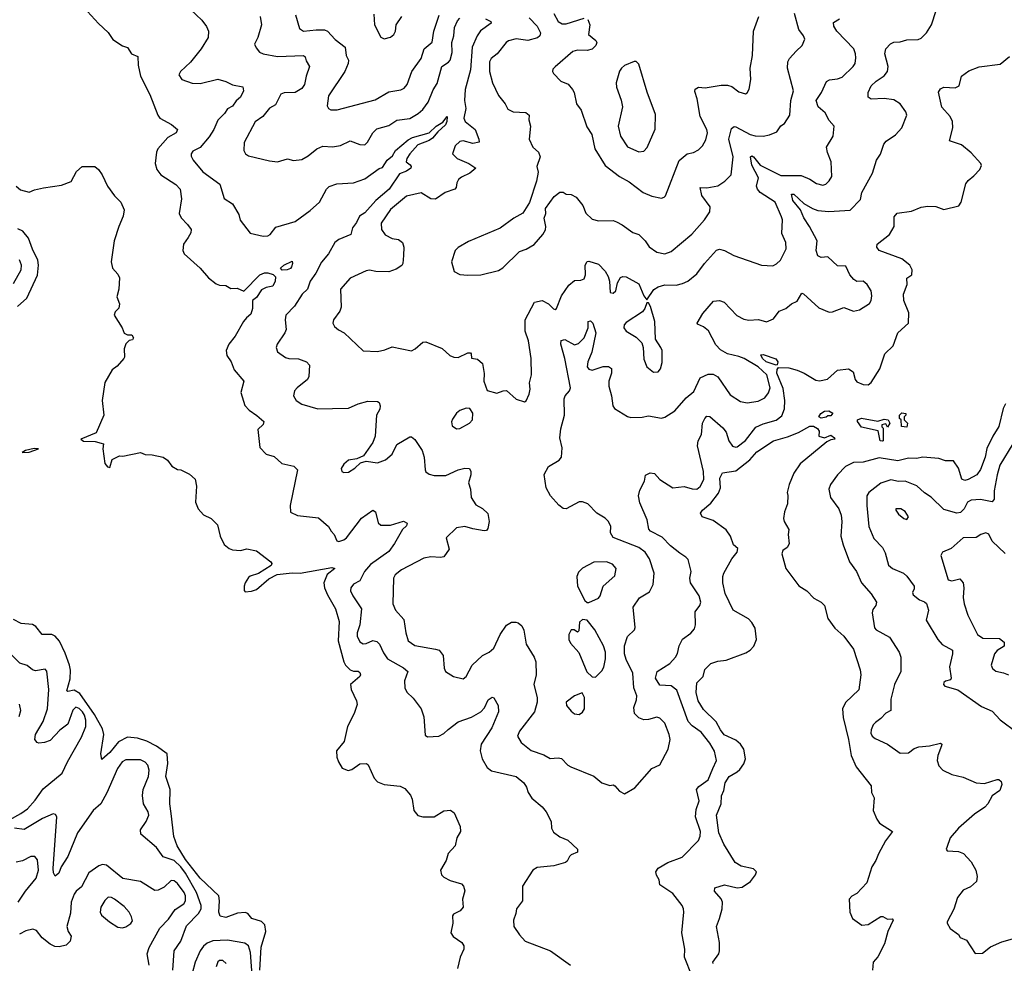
# Model space of a CAD drawing. Extents: x 2133489 to 2292442, y 756223 to 916462.
# Tile 242 of 256: x 2190247 to 2196350, y 875887 to 881736. Entities that reach past the tile are written whole.
import ezdxf

# ---------------------------------------------------------------- set-up
doc = ezdxf.new("R2010")
doc.units = 0

msp = doc.modelspace()

# ---------------------------------------------------------------- linework, layer by layer
at = {"layer": '0CON20XD'}
for points in [[(2191305, 881800), (2191375, 881734), (2191405, 881693.8), (2191418, 881665), (2191414.2, 881625), (2191372, 881555), (2191305, 881472), (2191243.3, 881415), (2191233.9, 881393.9), (2191252.5, 881365), (2191315, 881342), (2191365, 881341.4), (2191475, 881367.3), (2191525, 881352.5), (2191565, 881332.9), (2191629.5, 881319.5), (2191634, 881295), (2191615.8, 881255), (2191587.8, 881232.2), (2191565, 881200.6), (2191535, 881184.4), (2191517.1, 881155), (2191475, 881114.2), (2191450, 881055), (2191420.4, 881009.6), (2191365, 880943.1), (2191319.3, 880920.7), (2191310, 880905), (2191310.3, 880890.3), (2191322.9, 880865), (2191382.4, 880792.4), (2191486.8, 880716.8), (2191515, 880627.5), (2191566.2, 880595), (2191605, 880527.5), (2191614.3, 880494.3), (2191675, 880413.3), (2191755, 880394), (2191785, 880396.2), (2191798.8, 880405), (2191835, 880450), (2191955, 880485.5), (2192047.3, 880552.7), (2192104.5, 880605), (2192149.2, 880685), (2192165, 880701.9), (2192212.1, 880717.9), (2192315.3, 880724.7), (2192385, 880750), (2192475, 880813.9), (2192495, 880820), (2192525, 880864.5), (2192557.2, 880892.8), (2192575.3, 880925), (2192655, 880990.4), (2192682.5, 881005), (2192784.4, 881035), (2192828.5, 881075), (2192869.5, 881100.5), (2192895.8, 881135.8), (2192895.3, 881105), (2192885.5, 881085), (2192838.3, 881041.8), (2192805, 881000.9), (2192785, 880987.2), (2192715, 880959.6), (2192665.7, 880905), (2192646.7, 880875), (2192642.5, 880855), (2192667.2, 880837.2), (2192673.5, 880825), (2192670.9, 880815), (2192645, 880796.6), (2192600.4, 880779.6), (2192537.3, 880685), (2192455, 880614.7), (2192385, 880538.9), (2192352.6, 880517.4), (2192335, 880478.8), (2192310, 880445), (2192300, 880405), (2192225, 880374.2), (2192200, 880355), (2192161.5, 880285), (2192118, 880232), (2192082.7, 880165), (2192047.3, 880115), (2192030.5, 880065), (2191997.5, 880035), (2191950.3, 879959.7), (2191896, 879905), (2191891.4, 879875), (2191897.5, 879815), (2191890.8, 879795), (2191842.5, 879725), (2191836.2, 879705), (2191845, 879678.1), (2191895, 879643.1), (2191915, 879636.7), (2191975, 879634.5), (2192025.4, 879615.4), (2192042.5, 879595), (2192038.2, 879525), (2192030, 879505), (2191966, 879455), (2191950.8, 879435), (2191944.2, 879405), (2191960, 879375), (2191995, 879352.5), (2192095, 879323.1), (2192185, 879325.8), (2192285, 879328), (2192345, 879354.2), (2192405, 879370.8), (2192465, 879370), (2192475, 879362.5), (2192482, 879342), (2192479.1, 879320.9), (2192458, 879285), (2192450, 879155), (2192434.7, 879115.3), (2192378.3, 879031.7), (2192336.4, 879013.6), (2192285, 879005.8), (2192255, 878980), (2192238.8, 878955), (2192243.8, 878935), (2192255, 878928.8), (2192285, 878932), (2192325, 878956.2), (2192360, 878990), (2192395, 879000), (2192465, 878989.4), (2192515, 879008.5), (2192555, 879042.5), (2192585, 879102.2), (2192665, 879150.8), (2192675, 879150), (2192695, 879134), (2192740.6, 879065), (2192754.4, 879025), (2192760, 878945), (2192764.4, 878934.4), (2192785, 878918), (2192815, 878910), (2192888.3, 878911.7), (2192963.8, 878945), (2193006.9, 878956.9), (2193034.1, 878954.1), (2193044, 878935), (2193044, 878915), (2193029.2, 878865), (2193041.4, 878825), (2193044.3, 878775), (2193075, 878728), (2193115.5, 878705.5), (2193148, 878675), (2193157.1, 878625), (2193148.6, 878581.4), (2193139.2, 878570.8), (2193125, 878567.5), (2193055, 878579.1), (2193005, 878595.5), (2192954.5, 878585.5), (2192891.2, 878525), (2192907.8, 878455), (2192875, 878405.8), (2192855, 878401.9), (2192795, 878406.5), (2192750.8, 878399.2), (2192613.3, 878326.7), (2192574.2, 878295), (2192564.3, 878275), (2192559.4, 878115), (2192575.7, 878075), (2192628.5, 878018.5), (2192640, 877935), (2192655, 877886.2), (2192695, 877856.5), (2192825, 877833.8), (2192847.4, 877827.4), (2192872.2, 877795), (2192877.4, 877717.4), (2192886.4, 877696.4), (2192935, 877664.3), (2192995, 877650), (2193014.2, 877665), (2193050.5, 877735), (2193115, 877795.5), (2193156, 877815), (2193185, 877841.4), (2193225, 877924.2), (2193265, 877982.9), (2193295, 878000.8), (2193321.2, 878001.2), (2193336.9, 877996.9), (2193358.5, 877978.5), (2193372.6, 877952.6), (2193386.9, 877865), (2193435.6, 877785), (2193446.4, 877756.4), (2193448.6, 877675), (2193433.1, 877615), (2193453.9, 877535), (2193454.6, 877505.4), (2193437.8, 877445), (2193344.2, 877325), (2193332.9, 877295), (2193356, 877255), (2193416.7, 877206.7), (2193495, 877178.6), (2193535, 877155.7), (2193585, 877161.4), (2193605, 877157.1), (2193645, 877116), (2193663.3, 877105), (2193805, 877048), (2193855, 877006), (2193905, 876990), (2193925, 876992.5), (2193935, 876987.5), (2193965, 876953.8), (2193995, 876937.5), (2194060, 876975), (2194165, 877094.2), (2194215, 877116.7), (2194267.1, 877215), (2194278.6, 877275), (2194273.1, 877305), (2194245, 877376), (2194215, 877407.1), (2194195, 877412.5), (2194145, 877398.8), (2194115, 877397.1), (2194085, 877409.1), (2194056.9, 877435), (2194053.4, 877473.4), (2194070.2, 877519.8), (2194071.5, 877545), (2194053.6, 877595), (2194047.2, 877685), (2194005, 877769.4), (2193995.3, 877805), (2193995.5, 877855), (2194015, 877912.5), (2194057.5, 877955), (2194061.7, 877968.3), (2194050, 878095), (2194087.9, 878152.1), (2194150.2, 878189.8), (2194172.5, 878235), (2194179.3, 878305), (2194149.6, 878395), (2194124.5, 878435), (2194085, 878464.6), (2193926, 878526), (2193908.6, 878555), (2193910, 878595), (2193895.8, 878625), (2193875, 878645.8), (2193825, 878678.1), (2193767.5, 878735), (2193735, 878747.5), (2193715, 878747.8), (2193635, 878703.3), (2193615, 878707.1), (2193587.6, 878727.6), (2193536.4, 878785), (2193510.5, 878835), (2193497.7, 878917.7), (2193525, 878967.5), (2193590, 879005), (2193605.5, 879025), (2193608.3, 879081.7), (2193594.2, 879145), (2193600.9, 879199.1), (2193623.8, 879285), (2193621.8, 879385), (2193627.3, 879405), (2193655.4, 879434.6), (2193661.5, 879455), (2193626.6, 879636.6), (2193601.5, 879725), (2193603.3, 879746.7), (2193625, 879753.8), (2193685, 879720), (2193711.3, 879728.7), (2193746.1, 879765), (2193770.4, 879825), (2193770.9, 879865), (2193785, 879868.8), (2193798.5, 879855), (2193817.3, 879795), (2193793.3, 879675), (2193768.8, 879615), (2193764.8, 879584.8), (2193775, 879570.4), (2193795, 879563.1), (2193864, 879586), (2193896.6, 879586.6), (2193914.3, 879574.3), (2193914.5, 879545), (2193899.1, 879495), (2193898, 879465), (2193914.7, 879405), (2193922.9, 879342.9), (2193933.8, 879325), (2194015, 879276), (2194035, 879270), (2194105, 879271.4), (2194145, 879280), (2194225, 879266), (2194245, 879272), (2194308, 879312), (2194377.4, 879392.6), (2194425, 879432.2), (2194464.1, 879515.9), (2194515, 879538.6), (2194545, 879538.1), (2194575, 879522.5), (2194651.2, 879411.2), (2194715, 879368.5), (2194755, 879362.1), (2194825, 879372.3), (2194865, 879392.7), (2194887.6, 879422.4), (2194899.5, 879455), (2194878.4, 879535), (2194825, 879584.8), (2194736.9, 879636.9), (2194705, 879648.6), (2194635, 879665.4), (2194590, 879690), (2194560.8, 879720.8), (2194516.8, 879806.8), (2194485, 879831.9), (2194448.3, 879848.3), (2194446.2, 879855), (2194481.1, 879915), (2194548.3, 879991.7), (2194583.6, 879996.4), (2194613.8, 879985), (2194692.2, 879902.2), (2194735, 879880), (2194767, 879873), (2194827, 879877), (2194875, 879862.5), (2194918.3, 879881.7), (2194955, 879929.2), (2194995, 879946.7), (2195030, 879975), (2195065, 879992.2), (2195095, 880040), (2195105, 880037.5), (2195199.7, 879949.7), (2195265, 879922.5), (2195285.7, 879924.3), (2195355, 879952), (2195415, 879930), (2195453.2, 879936.8), (2195515, 879976), (2195525.4, 879994.6), (2195527.9, 880025), (2195523.8, 880055), (2195499.5, 880095), (2195475, 880114.5), (2195435, 880114.2), (2195416.7, 880125), (2195392, 880155), (2195367.5, 880207.5), (2195315, 880210), (2195255, 880266), (2195215, 880261.4), (2195193.1, 880273.1), (2195183.5, 880305), (2195190, 880365), (2195143.3, 880455), (2195107.5, 880507.5), (2195086.4, 880556.4), (2195039.1, 880615), (2195030, 880655), (2195045, 880655.4), (2195107.4, 880597.4), (2195160, 880565), (2195195, 880552.6), (2195263.1, 880546.9), (2195394.5, 880555.5), (2195458.2, 880621.8), (2195466.5, 880665), (2195532.1, 880785), (2195558.1, 880865), (2195582.5, 880902.5), (2195604, 880965), (2195616.6, 880983.4), (2195675, 881022.5), (2195713.8, 881065), (2195745.8, 881145), (2195739.2, 881165), (2195703.7, 881213.7), (2195665, 881238.9), (2195605, 881247.8), (2195524.2, 881244.2), (2195506.1, 881256.1), (2195506, 881285), (2195524.3, 881325), (2195555, 881355.6), (2195605, 881388.9), (2195626.4, 881415), (2195630, 881445), (2195609.2, 881525), (2195616, 881555), (2195645, 881586), (2195665, 881596.9), (2195705, 881599.6), (2195745, 881610.8), (2195815, 881614.2), (2195835, 881622), (2195867.1, 881655), (2195898.1, 881705), (2195927.4, 881792.6)], [(2190666.7, 881786.7), (2190735, 881711.4), (2190795, 881655.8), (2190825, 881614), (2190883.9, 881573.9), (2190915, 881563.3), (2190940, 881525), (2190978.8, 881508.8), (2190980.9, 881455), (2190996, 881385), (2191052.4, 881272.4), (2191103.6, 881143.6), (2191116.2, 881125), (2191187, 881087), (2191223.8, 881055), (2191216.7, 881035), (2191165, 881006.2), (2191103.8, 880935), (2191094.6, 880915), (2191085.7, 880845), (2191097.6, 880807.6), (2191121.9, 880775), (2191214.2, 880715), (2191242.2, 880685), (2191250, 880625), (2191234.4, 880535), (2191247.8, 880507.8), (2191287.4, 880467.4), (2191309.2, 880435), (2191307.1, 880415), (2191291.4, 880385), (2191262.5, 880345), (2191258.8, 880305), (2191266, 880285), (2191366.3, 880196.3), (2191416.2, 880135), (2191465, 880098), (2191485, 880090), (2191525, 880088.8), (2191555, 880068.8), (2191595, 880072.5), (2191635, 880053.8), (2191735.6, 880155), (2191765, 880167.3), (2191785, 880167.8), (2191817.5, 880157.5), (2191832.1, 880142.1), (2191831.2, 880115), (2191815.5, 880085), (2191773.7, 880076.3), (2191745, 880062), (2191715.5, 880014.5), (2191690, 879995), (2191690.6, 879945), (2191680.3, 879909.7), (2191651.7, 879888.3), (2191633.8, 879865), (2191582, 879775), (2191542, 879725), (2191526.2, 879685), (2191530, 879655), (2191556.7, 879615), (2191576.7, 879565), (2191636.2, 879495), (2191618, 879425), (2191642.5, 879345), (2191669.4, 879315), (2191716.7, 879283.3), (2191760, 879245), (2191755, 879227.5), (2191723.8, 879195), (2191736.2, 879085), (2191775, 879043.8), (2191825, 879028.8), (2191872.5, 878985), (2191945, 878968.8), (2191969.2, 878945), (2191922.5, 878725), (2191925, 878683.8), (2191967.7, 878662.3), (2192098.3, 878648.3), (2192160, 878595), (2192176.7, 878565), (2192196.2, 878545), (2192213.3, 878505), (2192225, 878502.5), (2192255, 878511.9), (2192272.5, 878525), (2192365, 878646.7), (2192435, 878696.7), (2192451.2, 878685), (2192467.8, 878617.8), (2192485, 878602.9), (2192545, 878602.9), (2192625, 878627.5), (2192647.5, 878615), (2192645, 878598.8), (2192620, 878575), (2192570.2, 878489.8), (2192535, 878440), (2192421.5, 878358.5), (2192383.5, 878316.5), (2192355, 878258.6), (2192315, 878236.7), (2192298.6, 878215), (2192297.8, 878195), (2192311.2, 878165), (2192365.3, 878085), (2192355.3, 877984.7), (2192338.5, 877935), (2192338.1, 877915), (2192355, 877880), (2192375, 877867.1), (2192395, 877869.4), (2192435, 877887.1), (2192461.1, 877881.1), (2192476.2, 877866.2), (2192501.6, 877811.6), (2192526.9, 877775), (2192625, 877717.5), (2192652, 877695), (2192632.6, 877637.4), (2192633.1, 877595), (2192647, 877567), (2192685, 877531.2), (2192735.8, 877465), (2192750.8, 877415), (2192760.5, 877300.5), (2192775, 877290), (2192844.1, 877295.9), (2192875, 877312), (2192903.6, 877336.4), (2192965, 877383.8), (2193047.2, 877412.8), (2193104.5, 877445.5), (2193128.8, 877471.2), (2193150.7, 877519.3), (2193175, 877537.5), (2193185, 877532), (2193213.5, 877485), (2193213.8, 877445), (2193173.9, 877346.1), (2193106.4, 877245), (2193100, 877205), (2193112.5, 877155), (2193145, 877100), (2193170.7, 877080.7), (2193325, 877045.6), (2193372, 877005), (2193389.1, 876979.1), (2193398, 876945), (2193420.7, 876910.7), (2193486.2, 876856.2), (2193510, 876825), (2193541.2, 876765), (2193543.8, 876725), (2193555, 876700), (2193595, 876670), (2193645, 876651.2), (2193703.3, 876595), (2193703.3, 876575), (2193665, 876559.2), (2193655, 876548.8)], [(2191738.1, 881755), (2191745.6, 881705), (2191722.9, 881625), (2191702.5, 881585), (2191711.7, 881561.7), (2191732.5, 881535), (2191755, 881523.6), (2191845, 881507.3), (2192005, 881514.3), (2192016.4, 881506.4), (2192021.4, 881481.4), (2192042.2, 881445), (2192021.4, 881385), (2192012.5, 881335), (2191995, 881308.9), (2191955, 881284.5), (2191885, 881282.5), (2191866, 881275), (2191832.1, 881207.9), (2191795, 881186.7), (2191753.6, 881136.4), (2191706.4, 881103.6), (2191638.5, 880975), (2191635.6, 880925), (2191645.5, 880905.5), (2191665, 880891.9), (2191795, 880860.5), (2191845, 880854.3), (2191906.1, 880873.9), (2191942.9, 880862.9), (2191995, 880869.2), (2192035, 880891.4), (2192088.8, 880935), (2192125, 880951.1), (2192185, 880948.6), (2192234.4, 880955.6), (2192295, 880984.3), (2192355, 880962.9), (2192385, 880960.8), (2192403.4, 880976.6), (2192435.6, 881035), (2192460.6, 881059.4), (2192535, 881079.4), (2192585, 881113.6), (2192665, 881123.3), (2192717.3, 881155), (2192745, 881180), (2192778.4, 881225), (2192809.1, 881300.9), (2192835, 881340), (2192863.8, 881446.2), (2192905, 881471.8), (2192915, 881485.8), (2192926.4, 881533.6), (2192925.8, 881595), (2192938.7, 881635), (2192942.2, 881687.8), (2192960.3, 881729.7), (2192974.8, 881745.2)], [(2191955.5, 881765.5), (2191981.6, 881681.6), (2192005.5, 881665.5), (2192085, 881672.7), (2192135, 881672.2), (2192154.6, 881664.6), (2192202.6, 881612.6), (2192264.2, 881565), (2192270.8, 881515), (2192284.3, 881485), (2192283.3, 881465), (2192262.2, 881415), (2192161.1, 881265), (2192152.3, 881202.3), (2192161.2, 881185), (2192175, 881177.5), (2192215, 881177.8), (2192450.5, 881239.5), (2192535, 881289.5), (2192609.4, 881300.6), (2192629.4, 881310.6), (2192648.9, 881335), (2192678.1, 881415), (2192734.4, 881495), (2192752.9, 881555), (2192803.1, 881596.9), (2192814.1, 881665), (2192846, 881765)], [(2193135, 881741.5), (2193168, 881725), (2193170, 881715), (2193103.5, 881666.5), (2193082.1, 881635), (2193050.9, 881565), (2193041, 881425), (2193007.6, 881302.4), (2193003.7, 881235), (2193012.5, 881185), (2192999.5, 881125), (2193008.1, 881105), (2193069.4, 881055), (2193093.3, 880995), (2193094.2, 880975.8), (2193055, 880968.5), (2192995.3, 880985.3), (2192975, 880980.5), (2192945.8, 880955), (2192928.8, 880905), (2192958.8, 880875), (2193031.2, 880845), (2193073.3, 880815), (2193037.1, 880785), (2192985, 880760.5), (2192965.7, 880745), (2192955.6, 880725), (2192952.5, 880695), (2192943.8, 880685), (2192885, 880664.4), (2192825, 880622.9), (2192794.6, 880624.6), (2192735, 880662.2), (2192645, 880641.5), (2192545, 880560.4), (2192486.4, 880475), (2192488.7, 880435), (2192512.1, 880402.1), (2192555, 880379.7), (2192595, 880372.9), (2192618.6, 880355), (2192626.9, 880326.9), (2192626.7, 880275), (2192622.5, 880225), (2192615, 880212), (2192581.1, 880188.9), (2192535, 880173.8), (2192455, 880175.6), (2192415, 880184.3), (2192395, 880180), (2192295, 880134.2), (2192235.6, 880065), (2192238.9, 879955), (2192230.2, 879929.8), (2192190.8, 879875), (2192188, 879855), (2192198, 879835), (2192222.8, 879812.8), (2192258, 879795), (2192375, 879682.9), (2192465, 879678.8), (2192509.5, 879690.5), (2192555, 879709.2), (2192675, 879683.3), (2192697.5, 879695), (2192745, 879736.2), (2192765, 879738.8), (2192865, 879698.8), (2192913.3, 879655), (2192936.7, 879643.3), (2192965, 879642), (2193025, 879670), (2193040, 879670), (2193045.8, 879665.8), (2193047, 879637), (2193085, 879632), (2193116.2, 879605), (2193126.1, 879543.9), (2193124, 879495), (2193145, 879437.5), (2193205, 879420), (2193243.6, 879436.4), (2193265, 879436.7), (2193325, 879383.3), (2193375, 879367.5), (2193386.1, 879373.9), (2193404, 879415), (2193410, 879445), (2193407.5, 879485), (2193420, 879535), (2193418, 879635), (2193400.9, 879745), (2193380.4, 879805), (2193380.4, 879875), (2193436.7, 879985), (2193485, 879995.8), (2193525, 879974.2), (2193555, 879943.3), (2193565, 879940), (2193575, 879946.2), (2193605.6, 880025), (2193650.2, 880089.8), (2193685, 880118.6), (2193725, 880121.5), (2193745, 880130.6), (2193753.8, 880155), (2193750.8, 880215), (2193765, 880236.2), (2193775, 880238.8), (2193835, 880220), (2193876.2, 880176.2), (2193894.5, 880145), (2193902.9, 880115), (2193906.7, 880045), (2193925, 880041.4), (2193942, 880055), (2193952.5, 880105), (2193971.7, 880138.3), (2193985, 880144), (2194005, 880142), (2194085, 880098), (2194116.2, 880025), (2194135, 880000), (2194177.3, 880062.7), (2194205, 880079.2), (2194245, 880091.9), (2194315, 880091.2), (2194355, 880100), (2194387.5, 880115), (2194445, 880161.4), (2194491.5, 880225), (2194565, 880308.1), (2194585, 880312.9), (2194615, 880305.7), (2194673.3, 880275), (2194844.5, 880214.5), (2194915, 880210.6), (2194938.3, 880221.7), (2194962.9, 880245), (2194998, 880315), (2194995.7, 880355), (2194970.9, 880410.9), (2194974, 880495), (2194968.4, 880515), (2194930, 880605), (2194835.8, 880665.8), (2194819.1, 880685), (2194813.9, 880705), (2194825.3, 880755), (2194785, 880834.3), (2194776.5, 880885), (2194785, 880891.1), (2194795, 880886.5), (2194837.5, 880835), (2194965, 880770), (2195090.5, 880770.5), (2195145, 880746.9), (2195185, 880720), (2195225, 880710), (2195243.2, 880716.8), (2195265, 880737.5), (2195280, 880765), (2195276.7, 880855), (2195252.9, 880912.9), (2195246.9, 880945), (2195290, 881015), (2195295.8, 881075), (2195265, 881111.4), (2195238.8, 881158.8), (2195196.9, 881195), (2195183.3, 881235), (2195216.9, 881285), (2195247.7, 881352.3), (2195266.9, 881363.1), (2195315, 881369.1), (2195345, 881380.5), (2195412.7, 881445), (2195424.4, 881465), (2195429.8, 881500.2), (2195428.5, 881525), (2195416.2, 881556.2), (2195311.8, 881665), (2195292.9, 881695), (2195290.9, 881719.1), (2195328.7, 881741.3)], [(2192440.9, 881770.9), (2192445.7, 881705), (2192485, 881627.5), (2192505, 881616.7), (2192545, 881628), (2192566, 881645), (2192576.9, 881665), (2192580.8, 881705), (2192614.5, 881755.5)], [(2193405, 881747.5), (2193454.5, 881695), (2193475.6, 881655), (2193470, 881635), (2193455.9, 881624.1), (2193396.6, 881606.6), (2193325, 881618.1), (2193276, 881605), (2193261.4, 881595), (2193205.6, 881525), (2193170, 881495), (2193158.8, 881475), (2193158.2, 881415), (2193176.4, 881345), (2193214, 881266), (2193255.5, 881215), (2193271.7, 881181.7), (2193305, 881164.4), (2193385, 881161.4), (2193404, 881145), (2193402.9, 881115), (2193413.1, 881075), (2193404.3, 880995), (2193428, 880945), (2193462, 880915), (2193472, 880885), (2193452, 880825), (2193461.4, 880791.4), (2193449.6, 880735), (2193406.2, 880603.8), (2193365, 880536.7), (2193310, 880505), (2193225, 880444), (2193028.8, 880361.2), (2192965, 880323.3), (2192946.7, 880305), (2192923.8, 880235), (2192940, 880175), (2192975, 880156.2), (2193025, 880152), (2193105.9, 880154.1), (2193215, 880181.2), (2193241.2, 880198.8), (2193345, 880298.8), (2193385.9, 880314.1), (2193435, 880343.3), (2193488.8, 880405), (2193505.7, 880434.3), (2193508.6, 880455), (2193497.5, 880505), (2193507.1, 880535), (2193506.2, 880565), (2193560.4, 880639.6), (2193595, 880666.7), (2193615, 880666.9), (2193635, 880654.2), (2193665, 880651.9), (2193695, 880635.6), (2193737.5, 880585), (2193756.6, 880536.6), (2193795, 880500), (2193835, 880490), (2193925, 880492), (2193945, 880482.5), (2193981.2, 880465), (2194047.3, 880417.3), (2194083.6, 880403.6), (2194124.6, 880364.6), (2194148.6, 880328.6), (2194195.4, 880295.4), (2194245, 880284.6), (2194285, 880298.1), (2194412.6, 880407.4), (2194490.8, 880495), (2194524, 880545), (2194525.8, 880575), (2194475, 880645.8), (2194465, 880696.7), (2194505, 880694.6), (2194575, 880706.2), (2194618.1, 880735), (2194656.3, 880773.7), (2194668.2, 880885), (2194642, 880995), (2194658, 881062), (2194675, 881074.2), (2194685, 881071.9), (2194775.2, 881025.2), (2194805, 881017.1), (2194855.4, 881014.6), (2194895, 881022.2), (2194939.6, 881040.4), (2194965, 881078.8), (2194988, 881092), (2195020, 881145), (2195026.9, 881235), (2195044.2, 881295), (2195006.9, 881435), (2195007.5, 881475), (2195018, 881495), (2195059.1, 881540.9), (2195097.5, 881575), (2195112.9, 881615), (2195105.8, 881635), (2195075.4, 881675.4), (2195049.6, 881775)], [(2193768, 881738), (2193780.4, 881705), (2193773.3, 881645), (2193817.9, 881607.9), (2193823.1, 881595), (2193818.9, 881575), (2193795, 881553.3), (2193765, 881546), (2193705, 881547.2), (2193675, 881538.2), (2193565.8, 881444.2), (2193551.7, 881428.3), (2193550, 881415), (2193555, 881402.5), (2193601.2, 881355), (2193647.3, 881337.3), (2193674.2, 881304.2), (2193684.2, 881284.2), (2193698, 881215), (2193727.9, 881175), (2193762.3, 881072.3), (2193794, 881024), (2193811.8, 880935), (2193875, 880832.5), (2193964.7, 880764.7), (2194025, 880731.9), (2194111.2, 880665), (2194165, 880641.1), (2194225, 880629.2), (2194242.5, 880635), (2194248.8, 880645), (2194335, 880862.5), (2194385, 880904.4), (2194422.9, 880912.9), (2194455, 880928.6), (2194480, 880955), (2194499.1, 880990.9), (2194510, 881035), (2194505.6, 881055.6), (2194464.2, 881135), (2194445.7, 881245), (2194431.1, 881291.1), (2194433.1, 881305), (2194455, 881318.5), (2194496.4, 881313.6), (2194595, 881330), (2194635, 881330.6), (2194661.5, 881321.5), (2194705, 881288), (2194745, 881276.7), (2194755, 881282.5), (2194767.5, 881305), (2194779.2, 881365), (2194774.5, 881435.5), (2194790, 881515), (2194794.2, 881665), (2194828.1, 881755)], [(2193558.2, 881775), (2193584.1, 881724.1), (2193610, 881710), (2193635, 881710.7), (2193745, 881745.5)], [(2194414.4, 875805), (2194366.9, 875925), (2194368.9, 875975), (2194351.1, 876075), (2194364.3, 876204.3), (2194361.4, 876225), (2194352.5, 876245), (2194295, 876320), (2194214.4, 876374.4), (2194210, 876405), (2194193.4, 876433.4), (2194190.6, 876455), (2194203.7, 876476.3), (2194265, 876511.4), (2194353.8, 876545), (2194455, 876647.5), (2194465.5, 876674.5), (2194467.5, 876705), (2194434.7, 876795), (2194439.3, 876840.7), (2194457.7, 876895), (2194442.2, 876965), (2194456.6, 876983.4), (2194513.2, 877025), (2194543.9, 877093.9), (2194566.9, 877145), (2194552.6, 877202.6), (2194525, 877250.6), (2194470.1, 877320.1), (2194415, 877359.6), (2194390.7, 877385), (2194320.7, 877580.7), (2194285, 877607.1), (2194215, 877611.8), (2194188.5, 877655), (2194198.1, 877695), (2194275.6, 877745), (2194311.2, 877785), (2194325, 877808), (2194334.7, 877855.3), (2194354.6, 877895.4), (2194406.8, 877933.2), (2194429.5, 877960.5), (2194435.7, 877985), (2194434.3, 878065), (2194462.5, 878105), (2194468.6, 878125), (2194458.1, 878165), (2194404.5, 878245), (2194400, 878275), (2194408.8, 878315), (2194389.5, 878389.5), (2194376.7, 878405), (2194338.8, 878428.8), (2194280.8, 878475), (2194228.5, 878528.5), (2194157.5, 878565), (2194147.1, 878577.1), (2194135.8, 878635.8), (2194091.1, 878741.1), (2194082.2, 878785), (2194090.8, 878819.2), (2194120, 878875), (2194126.8, 878913.2), (2194155, 878926.7), (2194182.2, 878922.2), (2194214.2, 878885), (2194295, 878833.8), (2194365, 878841.8), (2194415, 878827.3), (2194445, 878826.4), (2194465, 878841.9), (2194487.8, 878885), (2194486.1, 878936.1), (2194447.1, 879095), (2194452.6, 879125), (2194472.5, 879165), (2194478.9, 879235), (2194492.9, 879265), (2194505, 879278.6), (2194525, 879277.1), (2194606, 879206), (2194625, 879180), (2194641.8, 879125), (2194665, 879093.3), (2194685, 879085.5), (2194695, 879087.7), (2194745, 879126.7), (2194810.5, 879209.5), (2194855, 879231.2), (2194935, 879252.8), (2194969.9, 879280.1), (2194987.1, 879322.9), (2194989, 879375), (2194979.6, 879449.6), (2194940.5, 879545), (2194941.7, 879568.3), (2194949.3, 879580.7), (2195015, 879577.8), (2195065, 879563.5), (2195109.2, 879545), (2195181.5, 879501.5), (2195205, 879496.7), (2195252.9, 879507.1), (2195315, 879563.3), (2195385, 879571.4), (2195413.6, 879553.6), (2195425.6, 879505), (2195435, 879492.2), (2195475, 879475.6), (2195505, 879471.9), (2195525, 879487.5), (2195578.8, 879571.2), (2195609.6, 879665), (2195660, 879715), (2195690.7, 879795), (2195756.7, 879855), (2195758.5, 879918.5), (2195726.9, 879995), (2195724.4, 880035), (2195748.6, 880095), (2195745.9, 880134.1), (2195777.5, 880155), (2195778.5, 880185), (2195764.5, 880215), (2195715, 880254), (2195575, 880304.3), (2195560, 880325), (2195561.2, 880345), (2195638.8, 880405), (2195666.7, 880455), (2195667.1, 880515), (2195685, 880535.8), (2195775, 880550), (2195835, 880574.4), (2195875, 880580.6), (2195925, 880578.6), (2195975, 880558.6), (2196068.7, 880581.3), (2196082.5, 880605), (2196111.7, 880718.3), (2196125, 880740), (2196161.7, 880768.3), (2196197.5, 880807.5), (2196207.7, 880832.3), (2196203.8, 880845), (2196145, 880911.2), (2196085, 880960), (2196010, 880985), (2196030.8, 881065), (2196028.5, 881105), (2196014.5, 881135), (2195963.5, 881193.5), (2195942.7, 881287.3), (2195955, 881306.7), (2195975, 881318), (2196045, 881313.8), (2196070, 881325), (2196083.9, 881386.1), (2196130.5, 881419.5), (2196195, 881444), (2196325, 881460), (2196382.6, 881507.4)], [(2194085, 880916.9), (2194115, 880922), (2194135.7, 880944.3), (2194185, 881057.5), (2194187.3, 881147.3), (2194135.9, 881285.9), (2194085, 881460), (2194067, 881477), (2194055, 881477.5), (2193995, 881451.2), (2193976.2, 881435), (2193965, 881417.5), (2193943.1, 881345), (2193945, 881317.5), (2193975, 881237.5), (2193982.5, 881195), (2193955.6, 881075), (2193970.8, 881015), (2194015, 880948.1), (2194085, 880916.9)], [(2190225.7, 880705), (2190252.3, 880682.3), (2190305, 880667.5), (2190338.1, 880681.9), (2190395, 880694.2), (2190505, 880709.5), (2190565, 880733.8), (2190598, 880795), (2190633.9, 880826.1), (2190713, 880827), (2190735, 880807.5), (2190757.5, 880775), (2190790, 880705), (2190835, 880643.3), (2190874.1, 880604.1), (2190893.6, 880556.4), (2190888.3, 880518.3), (2190860.5, 880455), (2190831.8, 880365), (2190813.1, 880235), (2190820.9, 880195), (2190855, 880157.7), (2190865.7, 880135), (2190861.6, 880065), (2190848.2, 880018.2), (2190866, 879975), (2190861.7, 879948.3), (2190837.5, 879925), (2190832.5, 879905), (2190882.5, 879825), (2190893.6, 879793.6), (2190915, 879782.5), (2190941.7, 879781.7), (2190952.5, 879765), (2190945, 879752.5), (2190925, 879747.5), (2190903.9, 879726.1), (2190893.3, 879695), (2190896.7, 879645), (2190892.5, 879635), (2190851.2, 879588.8), (2190820, 879565), (2190775, 879487.5), (2190758, 879375), (2190767.5, 879285), (2190720, 879175), (2190626, 879135), (2190642.5, 879122.5), (2190715, 879120.5), (2190766.2, 879106.2), (2190761.2, 879075), (2190773.8, 878985), (2190790, 878965), (2190805, 878960), (2190820.7, 879009.3), (2190865, 879032.5), (2190885, 879030), (2190995, 879052.5), (2191025, 879040), (2191068.3, 879038.3), (2191135, 879023.3), (2191162.5, 879005), (2191189.3, 878969.3), (2191225, 878947.5), (2191245.9, 878945.9), (2191298.3, 878918.3), (2191335, 878887.5), (2191342.5, 878845), (2191337.7, 878777.7)], [(2190232.2, 879957.8), (2190290.2, 880009.8), (2190357.8, 880152.2), (2190363.6, 880213.6), (2190358.8, 880245), (2190325, 880314.3), (2190301.2, 880381.2), (2190266.2, 880426.2), (2190235, 880439.6)], [(2190208.3, 880101.7), (2190255.2, 880184.8), (2190258.4, 880215), (2190245, 880246.7)], [(2191873.1, 880183.1), (2191864.2, 880195), (2191884.3, 880215), (2191935, 880240), (2191937.9, 880225), (2191931.8, 880205), (2191925, 880193.1), (2191905, 880184.7), (2191873.1, 880183.1)], [(2194175, 879552), (2194205, 879553.8), (2194218.7, 879571.3), (2194229.3, 879610.7), (2194228.6, 879685), (2194221.4, 879705), (2194187.1, 879755), (2194182.9, 879865), (2194157.3, 879957.3), (2194145, 879980), (2194135, 879980), (2194122.5, 879945), (2194108, 879925), (2194005, 879860), (2193994, 879845), (2193991.2, 879825), (2194006.7, 879805), (2194068.3, 879768.3), (2194102.7, 879732.7), (2194110.8, 879705), (2194115, 879632.5), (2194134.5, 879584.5), (2194175, 879552)], [(2194935, 879593.8), (2194873.8, 879615), (2194850, 879635), (2194840.6, 879659.4), (2194855, 879661.4), (2194933, 879633), (2194946.2, 879615), (2194942.5, 879597.5), (2194935, 879593.8)], [(2192955, 879199.2), (2192975, 879202.5), (2193035.5, 879234.5), (2193053.8, 879255), (2193056.4, 879296.4), (2193035.9, 879325.9), (2193015, 879328), (2192975, 879314.3), (2192955, 879298), (2192929.7, 879260.3), (2192923.6, 879243.6), (2192927.7, 879217.7), (2192955, 879199.2)], [(2195215, 879266.7), (2195201.2, 879275), (2195212, 879295), (2195235, 879310), (2195261.7, 879311.7), (2195287, 879297), (2195275, 879280), (2195255, 879280), (2195245, 879272.5), (2195215, 879266.7)], [(2196356.4, 879355), (2196342.5, 879325), (2196316.9, 879215), (2196278.4, 879155), (2196241.7, 879078.3), (2196230.3, 879025), (2196202, 878948), (2196179.2, 878915), (2196125, 878886.4), (2196105, 878880), (2196087.5, 878887.5), (2196065.2, 878955.2), (2196035, 879000.6), (2195985, 879002.5), (2195945, 879015.6), (2195845, 879024.6), (2195805, 879016.2), (2195755, 879017.3), (2195690.9, 879000.9), (2195575, 879019.4), (2195475, 878992.5), (2195415, 878991.1), (2195365, 878967.1), (2195316.9, 878915), (2195272.2, 878855), (2195261.8, 878825), (2195272.9, 878775), (2195323.8, 878705), (2195339.4, 878665), (2195342.9, 878625), (2195335.8, 878535), (2195350.7, 878480.7), (2195390.6, 878375), (2195433.3, 878315), (2195464.5, 878245), (2195525, 878177.5), (2195557.1, 878125), (2195554, 878105), (2195535, 878080), (2195530.3, 878059.7), (2195545.8, 877965.8), (2195555, 877954), (2195638.5, 877908.5), (2195698.1, 877815), (2195709.4, 877785), (2195709.4, 877695), (2195668.9, 877615), (2195647.5, 877525), (2195645.6, 877455), (2195615, 877437.7), (2195585, 877403.8), (2195551.2, 877378.8), (2195537.7, 877365), (2195525.3, 877335), (2195523.1, 877313.1), (2195530, 877295), (2195549.8, 877279.8), (2195625.9, 877245.9), (2195705, 877188.6), (2195755, 877192.5), (2195791, 877219), (2195820.3, 877229.7), (2195885.4, 877234.6), (2195955, 877252.5), (2195962.5, 877245), (2195961.2, 877235), (2195937.5, 877175), (2195933.6, 877145), (2195945, 877111.2), (2195968.8, 877085), (2196025, 877057.5), (2196095, 877040.6), (2196175.4, 877005.4), (2196228, 877002), (2196305, 877026.9), (2196316.4, 877026.4), (2196330.4, 877015), (2196335.3, 876995), (2196321.3, 876958.7), (2196274.3, 876925.7), (2196246.9, 876875), (2196228.9, 876855), (2196165, 876810.8), (2196065.6, 876724.4), (2196013.8, 876665), (2195993.3, 876605), (2195990, 876595), (2195995, 876583.3), (2196065, 876580), (2196096.8, 876566.8), (2196145, 876516.2), (2196174, 876465), (2196182, 876425), (2196176.7, 876395), (2196139.7, 876360.3), (2196095, 876340), (2196060, 876295), (2196036.8, 876223.2), (2195996.2, 876145), (2195996.2, 876135), (2196015, 876103.3), (2196065.9, 876065.9), (2196077, 876047), (2196115, 876030), (2196168.3, 875948.3), (2196215, 875950), (2196265, 875990), (2196335, 876020), (2196415, 876042.9)], [(2195745, 879210), (2195712.5, 879215), (2195710, 879255), (2195700, 879265), (2195700, 879285), (2195715, 879300), (2195740, 879295), (2195740, 879285), (2195730, 879275), (2195730, 879255), (2195750, 879235), (2195745, 879210)], [(2195595, 879123.3), (2195580, 879125), (2195568.3, 879188.3), (2195465, 879210), (2195440, 879245), (2195440, 879255), (2195465, 879266), (2195565, 879246.7), (2195605, 879260), (2195630, 879255), (2195640, 879235), (2195625, 879210), (2195615, 879230), (2195590, 879225), (2195591.7, 879211.7), (2195600, 879205), (2195600, 879125), (2195595, 879123.3)], [(2194545.8, 875885), (2194543.4, 875893.4), (2194580, 875945), (2194585.3, 875964.7), (2194585.3, 876015), (2194566.5, 876115), (2194584.4, 876165), (2194601.8, 876225), (2194602.5, 876265), (2194595, 876285.8), (2194552.5, 876335), (2194555.7, 876354.3), (2194615, 876374), (2194694.5, 876355.5), (2194725, 876358.2), (2194776.7, 876395), (2194807.5, 876435), (2194814, 876455), (2194795, 876472.5), (2194718.9, 876488.9), (2194681.7, 876511.7), (2194611.7, 876625), (2194579.8, 876695), (2194566.2, 876805), (2194594.1, 876875), (2194596.4, 876925), (2194612.3, 876957.7), (2194619.7, 877005), (2194645, 877044.5), (2194695, 877072.9), (2194711.2, 877088.8), (2194736.2, 877123.8), (2194746.2, 877155), (2194735.3, 877214.7), (2194715.4, 877245.4), (2194685, 877270.4), (2194613.2, 877303.2), (2194590.3, 877335), (2194564.4, 877384.4), (2194485, 877460.6), (2194451.5, 877515), (2194439.1, 877565), (2194444, 877625), (2194483.8, 877665), (2194492.7, 877707.3), (2194531.2, 877745), (2194575, 877760), (2194625, 877765.3), (2194748.3, 877811.7), (2194775, 877828.9), (2194797.1, 877852.9), (2194813.2, 877895), (2194805.4, 877965), (2194785, 878000), (2194765, 878021.4), (2194670, 878075), (2194620.3, 878180.3), (2194605.4, 878245), (2194604.6, 878285), (2194611.1, 878305), (2194661.4, 878395), (2194693.8, 878435), (2194697.3, 878457.3), (2194671.7, 878481.7), (2194652.5, 878535), (2194625, 878574.2), (2194545, 878631.1), (2194477.5, 878655), (2194467, 878677), (2194478.8, 878695), (2194531.3, 878738.7), (2194578.8, 878801.2), (2194590.8, 878835), (2194587.3, 878895), (2194602.1, 878927.9), (2194685, 878939.1), (2194771.5, 879008.5), (2194815, 879056.5), (2194919.2, 879125), (2195005, 879149.4), (2195073.3, 879176.7), (2195143.6, 879216.4), (2195167.1, 879217.1), (2195191.2, 879201.2), (2195203.3, 879185), (2195200, 879155), (2195235, 879143.3), (2195275, 879160), (2195297.5, 879145), (2195300, 879135), (2195275, 879132), (2195250.3, 879119.7), (2195085, 878983.8), (2195045.8, 878925), (2195016.7, 878855), (2195003.3, 878805), (2195007.7, 878787.7), (2195006, 878735), (2194988, 878685), (2194982, 878645), (2194986.2, 878625), (2195013.8, 878575), (2195010, 878545), (2195016.4, 878486.4), (2195003.3, 878465), (2194977.5, 878445), (2194970, 878425), (2194996, 878335), (2195076.1, 878226.1), (2195125, 878196.7), (2195169.5, 878149.5), (2195215, 878126), (2195236.2, 878105), (2195256, 878025), (2195298.5, 877965), (2195355, 877915.7), (2195415, 877833.8), (2195456.7, 877706.7), (2195461.2, 877675), (2195448.1, 877581.9), (2195365, 877503.3), (2195346.2, 877465), (2195350.4, 877410.4), (2195384.2, 877275), (2195401.4, 877175), (2195432.2, 877105), (2195525, 876987.5), (2195526.7, 876945), (2195543, 876913), (2195537.5, 876835), (2195559.7, 876779.7), (2195576.2, 876755), (2195656, 876705), (2195614, 876646), (2195569.4, 876565), (2195554.5, 876525), (2195528.8, 876485), (2195496.8, 876385), (2195435, 876318.9), (2195405, 876304.2), (2195387.5, 876285), (2195392.9, 876205), (2195409.2, 876165), (2195465.8, 876124.2), (2195505, 876128.6), (2195585, 876177.5), (2195596.8, 876176.8), (2195625, 876160), (2195655, 876162.5), (2195660, 876155), (2195626.9, 876085), (2195606.9, 876006.9), (2195565, 875926.2), (2195537.1, 875895), (2195531.9, 875845)], [(2190262.9, 879052.9), (2190305, 879054.6), (2190362.5, 879075), (2190337.1, 879077.1), (2190282.5, 879065), (2190262.9, 879052.9)], [(2196403.6, 879106.4), (2196322.9, 878975), (2196305.5, 878915), (2196287.6, 878815), (2196286.8, 878765), (2196275, 878748.2), (2196202.6, 878762.6), (2196145, 878758.7), (2196122.1, 878745), (2196100.4, 878705), (2196078.1, 878681.9), (2196055, 878676.9), (2195975, 878700.5), (2195896, 878776), (2195855, 878803.1), (2195807.2, 878847.2), (2195735, 878875.4), (2195695, 878873.6), (2195647.2, 878882.8), (2195585, 878863.6), (2195510.6, 878805), (2195498.1, 878785), (2195497.3, 878725), (2195510.4, 878595), (2195540.6, 878520.6), (2195594, 878465), (2195611.4, 878431.4), (2195631.4, 878355), (2195657.5, 878335), (2195725, 878304.6), (2195745, 878287.3), (2195790.8, 878225), (2195791.2, 878208.8), (2195781.2, 878185), (2195785, 878170), (2195825, 878139.2), (2195855, 878128.6), (2195867.6, 878117.6), (2195880.8, 878075), (2195864.5, 878015), (2195938.5, 877895), (2195965, 877862.2), (2196027.9, 877827.9), (2196029.2, 877805), (2196010.8, 877725), (2196021.2, 877655), (2196016.1, 877643.9), (2195985, 877636.2), (2195975, 877627.5), (2195974, 877615), (2195981.2, 877605), (2196061.3, 877581.3), (2196209.1, 877479.1), (2196275, 877450), (2196325, 877396), (2196428.7, 877318.7)], [(2191337.7, 878777.7), (2191336.2, 878745), (2191352.5, 878705), (2191387, 878667), (2191433.6, 878643.6), (2191473.8, 878605), (2191490, 878535), (2191515, 878483.3), (2191545, 878458.8), (2191565, 878450.8), (2191615, 878445.7), (2191655, 878456.7), (2191714.4, 878444.4), (2191803.8, 878375), (2191808.8, 878365), (2191805, 878353.8), (2191727, 878303), (2191675, 878287.5), (2191665, 878278.8), (2191643.7, 878246.3), (2191637.5, 878225), (2191638.8, 878198.8), (2191645, 878190), (2191682.9, 878192.9), (2191714, 878205), (2191790, 878270), (2191842, 878298), (2191935, 878307.5), (2191985.3, 878304.7), (2192181.2, 878341.2), (2192200, 878335), (2192152.5, 878297.5), (2192130.9, 878245), (2192136.1, 878215), (2192155, 878170), (2192203.6, 878083.6), (2192226.4, 878006.4), (2192221.6, 877885), (2192255.2, 877755.2), (2192265.2, 877735.2), (2192295, 877705.6), (2192315, 877697.8), (2192345, 877698), (2192355, 877690), (2192359.2, 877675), (2192355.5, 877664.5), (2192296.7, 877615), (2192300.4, 877585), (2192335.4, 877515), (2192339.4, 877490.6), (2192320.5, 877435), (2192278, 877355), (2192257.7, 877262.3), (2192211.1, 877205), (2192212.2, 877165), (2192221.8, 877135), (2192245, 877096.9), (2192281.7, 877081.7), (2192305, 877088.9), (2192355, 877123.1), (2192395.6, 877125.6), (2192406.4, 877116.4), (2192444.4, 877035), (2192465, 877012.5), (2192505, 876994.6), (2192605, 876985.8), (2192635, 876971.2), (2192669.3, 876929.3), (2192678.5, 876905), (2192689.1, 876835), (2192713.9, 876803.9), (2192745, 876795.5), (2192815, 876794.2), (2192875, 876832.5), (2192916.4, 876836.4), (2192940.7, 876820.7), (2192976.2, 876735), (2192980, 876705), (2192956.2, 876665), (2192946.2, 876615), (2192901.7, 876568.3), (2192890, 876525), (2192855.6, 876464.4), (2192861.9, 876435), (2192875, 876421.9), (2192915, 876400), (2192985, 876380), (2192998.6, 876365), (2193005.7, 876335.7), (2192992, 876285), (2192995.9, 876234.1), (2192977.3, 876212.7), (2192935, 876191.2), (2192929.2, 876180.8), (2192930.6, 876135), (2192919.2, 876075), (2192933.8, 876053.8), (2192987.5, 876015), (2192998.9, 875995), (2193000, 875975), (2192977.8, 875925), (2192960, 875855)], [(2195745, 878638.8), (2195755.8, 878655), (2195735, 878687.5), (2195707.5, 878705), (2195677.5, 878705), (2195676.7, 878695), (2195695, 878671.2), (2195727.5, 878645), (2195745, 878638.8)], [(2196355, 878428), (2196275, 878503.8), (2196255, 878546.7), (2196235, 878555.8), (2196205, 878545.8), (2196174.5, 878525.5), (2196095, 878524.3), (2196021.4, 878458.6), (2195967.5, 878435), (2195956.7, 878415), (2196002.5, 878265), (2196025, 878258.8), (2196075, 878271.2), (2196094.2, 878245), (2196100, 878215), (2196094.4, 878155), (2196100.8, 878115), (2196124.4, 878045), (2196184.5, 877925), (2196217.1, 877902.9), (2196320.7, 877900.7), (2196348.3, 877878.3), (2196348.2, 877851.8), (2196305, 877825.5), (2196288.2, 877805), (2196268.5, 877735), (2196275.7, 877715), (2196297.2, 877697.2), (2196345, 877686.7), (2196375, 877674.5)], [(2193775, 878123.3), (2193835, 878150), (2193845.5, 878165), (2193864.4, 878225), (2193935, 878289.2), (2193944.3, 878334.3), (2193920.2, 878360.2), (2193884.6, 878374.6), (2193805, 878374.4), (2193734.5, 878335.5), (2193709.5, 878310.5), (2193700.6, 878285), (2193703.7, 878223.7), (2193748.8, 878135), (2193765, 878123.3), (2193775, 878123.3)], [(2191735.1, 875845), (2191743.8, 875986.2), (2191772.1, 876085), (2191765.9, 876125), (2191745, 876145.4), (2191685.4, 876165.4), (2191660, 876195), (2191645, 876202.9), (2191597.3, 876197.3), (2191525, 876170), (2191488.3, 876178.3), (2191480.8, 876205), (2191485.6, 876275), (2191480.6, 876305), (2191364.3, 876415), (2191275, 876531), (2191223.2, 876615), (2191202.8, 876672.8), (2191185.3, 876814.7), (2191177.3, 876875), (2191178.6, 876965), (2191153.3, 877045), (2191165.2, 877125), (2191160.9, 877185), (2191095, 877233.4), (2191034.7, 877264.7), (2190977.4, 877282.6), (2190915, 877287.9), (2190859.8, 877260.2), (2190805, 877194.3), (2190755, 877150), (2190750.6, 877185), (2190768.7, 877305), (2190760.5, 877340.5), (2190710, 877430), (2190619.5, 877559.5), (2190585, 877579.2), (2190545, 877570.8), (2190538.8, 877575), (2190559.9, 877650.1), (2190560.9, 877705), (2190556.1, 877735), (2190529, 877809), (2190493.9, 877883.9), (2190466.8, 877915), (2190445, 877924.4), (2190385, 877924.5), (2190346, 877975), (2190325, 877988.1), (2190255, 877993.1), (2190207.5, 878017.5)], [(2193815, 877660), (2193855, 877700), (2193867.7, 877722.3), (2193878.2, 877775), (2193877.6, 877815), (2193865, 877855.6), (2193810.9, 877955), (2193765, 878014), (2193735, 878018.8), (2193717.7, 878002.3), (2193712.5, 877947.5), (2193705, 877940), (2193683.9, 877953.9), (2193665, 877953.3), (2193651.4, 877925), (2193650.6, 877895), (2193661.1, 877871.1), (2193713, 877813), (2193762.7, 877692.7), (2193795, 877663.3), (2193815, 877660)], [(2190184, 876776), (2190254.4, 876815), (2190295, 876845.5), (2190342.4, 876897.6), (2190391.4, 876968.6), (2190509.4, 877065), (2190542.1, 877135), (2190630.5, 877289.5), (2190655.8, 877354.3), (2190656.5, 877395), (2190648.7, 877425), (2190635.6, 877445), (2190615, 877465.8), (2190593.8, 877475), (2190575, 877455.7), (2190545, 877370), (2190495, 877331.5), (2190435, 877268.5), (2190400, 877255), (2190365, 877250.9), (2190354.3, 877255), (2190340.9, 877275), (2190343.6, 877305), (2190391.8, 877385), (2190419.1, 877465), (2190427.9, 877585), (2190415, 877697.5), (2190405, 877710), (2190345, 877699.2), (2190326.6, 877706.6), (2190293.6, 877733.6), (2190247.9, 877747.9), (2190185, 877809.4)], [(2193715, 877430), (2193735, 877443.3), (2193747.5, 877465), (2193746.9, 877535), (2193733, 877563), (2193685, 877546), (2193633.3, 877505), (2193636.7, 877485), (2193665, 877450), (2193685, 877433.3), (2193715, 877430)], [(2190244.1, 877415.9), (2190253.8, 877455), (2190245, 877494)], [(2191196.4, 875845), (2191203.9, 875965), (2191245, 876024.3), (2191280.9, 876119.1), (2191355.8, 876195), (2191372.5, 876225), (2191372.4, 876245), (2191342.8, 876325), (2191275.2, 876445), (2191245.6, 876485), (2191205, 876525.2), (2191136.2, 876546.2), (2191095, 876605.5), (2190997.2, 876687.2), (2190995.6, 876715), (2191030.6, 876765), (2191047.1, 876805), (2191042.5, 876825), (2191013.1, 876875), (2191007.4, 876927.4), (2191012.1, 876965), (2191045.9, 877045), (2191049.3, 877085), (2191040.4, 877115), (2191024.1, 877134.1), (2190995, 877148.8), (2190905, 877148.6), (2190881.1, 877135), (2190853.8, 877095), (2190786.6, 876943.4), (2190749.2, 876875), (2190703.1, 876835), (2190605, 876695.6), (2190545, 876549.4), (2190502.9, 876485), (2190490, 876445), (2190467, 876427), (2190457.2, 876447.2), (2190454.1, 876475), (2190476.6, 876795), (2190468.6, 876808.6), (2190455, 876813.1), (2190387.5, 876785), (2190275, 876716), (2190215, 876724.7)], [(2190236.6, 876265), (2190282.7, 876335), (2190347.9, 876415), (2190363.2, 876465), (2190357.8, 876527.8), (2190339.7, 876549.7), (2190315, 876549.2), (2190265, 876522.5), (2190225, 876513.8)], [(2191048.5, 875875), (2191036.4, 875945), (2191050, 875985), (2191115, 876105.5), (2191168.5, 876161.5), (2191209.5, 876220.5), (2191263.9, 876256.1), (2191275.3, 876274.7), (2191275.3, 876304.7), (2191266.3, 876325), (2191225, 876381.5), (2191205, 876397.5), (2191185, 876400), (2191141.7, 876358.3), (2191105, 876340), (2191085, 876337.5), (2190995, 876394.4), (2190885, 876412.9), (2190785, 876495.5), (2190760.7, 876499.3), (2190737.8, 876492.2), (2190675, 876446.9), (2190629.1, 876360.9), (2190596.9, 876335), (2190583.5, 876315), (2190564.7, 876265.3), (2190561.7, 876198.3), (2190538.5, 876115), (2190548.1, 876085), (2190565.8, 876055), (2190559.2, 876025), (2190535, 875998.5), (2190490.9, 875989.1), (2190465, 875991.8), (2190435, 876005.5), (2190385, 876044.2), (2190350.3, 876090.3), (2190327.7, 876097.7), (2190285, 876088.1), (2190245, 876067.5)], [(2193655, 876548.8), (2193640.3, 876519.7), (2193628.9, 876511.1), (2193558, 876492), (2193455, 876480.8), (2193428, 876465), (2193364, 876365), (2193362.5, 876275), (2193325.8, 876225), (2193322.5, 876195), (2193308.1, 876155), (2193310, 876115), (2193345, 876063.3), (2193380, 876025), (2193536.2, 875965), (2193660, 875875)], [(2190883.9, 876106.1), (2190905, 876113.3), (2190935.7, 876134.3), (2190945, 876150), (2190940.6, 876175), (2190924.5, 876205), (2190895, 876240), (2190835, 876284.5), (2190815, 876295.5), (2190795, 876297.1), (2190773.5, 876276.5), (2190750, 876235), (2190745.8, 876205), (2190754.2, 876185), (2190803.4, 876143.4), (2190855, 876112), (2190883.9, 876106.1)], [(2191689.9, 875785), (2191677.7, 875955), (2191664.7, 875994.7), (2191641.5, 876011.5), (2191535, 876031.3), (2191444, 876026), (2191408.4, 876011.6), (2191386.7, 875993.3), (2191366, 875964), (2191335.3, 875895), (2191316, 875824)], [(2191526.7, 875885), (2191505, 875904.2), (2191485, 875904.3), (2191475, 875897.1), (2191463.5, 875865)]]:
    msp.add_lwpolyline(points, dxfattribs=at)

doc.saveas('drawing.dxf')
